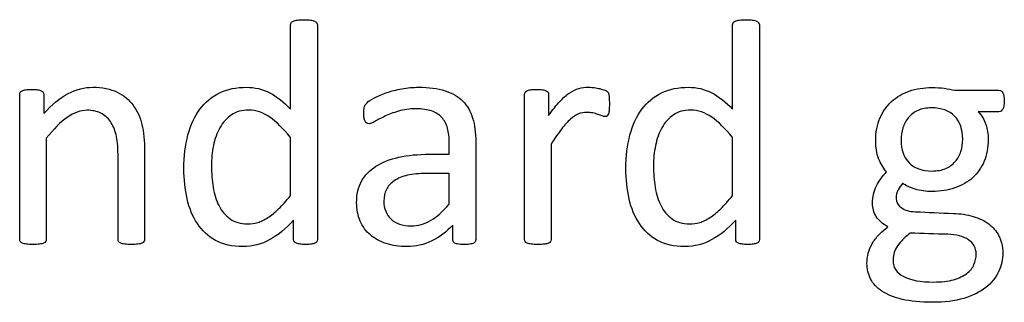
# Model space of a CAD drawing. Header units: inches. Extents: x 0 to 23760, y -13 to 16800.
# Tile 106 of 204: x 5098 to 5568, y 15337 to 15472. Entities that reach past the tile are written whole.
import ezdxf

# ---------------------------------------------------------------- set-up
doc = ezdxf.new("R2010")
doc.units = ezdxf.units.IN
doc.layers.add('254', color=7, linetype='Continuous', true_color=0xffffff)

msp = doc.modelspace()

# ---------------------------------------------------------------- linework, layer by layer
at = {"layer": '254', "color": 2, "linetype": 'Continuous', "lineweight": 25}
for points, knots in [([(5227.314, 15429.195), (5227.314, 15442.601), (5227.314, 15456.008), (5227.314, 15469.789), (5227.401, 15470.135), (5227.603, 15470.453)], [0, 0, 0, 0, 0.9727844, 0.9727844, 1, 1, 1, 1]), ([(5228.641, 15471.232), (5229.132, 15471.405), (5229.796, 15471.574), (5231.382, 15471.809), (5232.392, 15471.895), (5234.902, 15471.895), (5235.969, 15471.805), (5237.614, 15471.578), (5238.249, 15471.405), (5239.172, 15471.059), (5239.518, 15470.799), (5239.749, 15470.453)], [0, 0, 0, 0, 0.2001391, 0.2001391, 0.393276, 0.393276, 0.5909044, 0.5909044, 0.7954522, 0.7954522, 1, 1, 1, 1]), ([(5239.749, 15470.453), (5239.98, 15470.135), (5240.095, 15469.789), (5240.095, 15435.263), (5240.095, 15401.112), (5240.095, 15366.529), (5240.009, 15366.183), (5239.836, 15365.865)], [0, 0, 0, 0, 0.010729, 0.010729, 0.9876204, 0.9876204, 1, 1, 1, 1]), ([(5438.336, 15429.195), (5438.336, 15442.601), (5438.336, 15456.008), (5438.336, 15469.789), (5438.422, 15470.135), (5438.624, 15470.453)], [0, 0, 0, 0, 0.9727844, 0.9727844, 1, 1, 1, 1]), ([(5439.663, 15471.232), (5440.153, 15471.405), (5440.817, 15471.574), (5442.404, 15471.809), (5443.413, 15471.895), (5445.924, 15471.895), (5446.99, 15471.805), (5448.636, 15471.578), (5449.27, 15471.405), (5450.194, 15471.059), (5450.54, 15470.799), (5450.771, 15470.453)], [0, 0, 0, 0, 0.2001391, 0.2001391, 0.393276, 0.393276, 0.5909044, 0.5909044, 0.7954522, 0.7954522, 1, 1, 1, 1]), ([(5450.771, 15470.453), (5451.001, 15470.135), (5451.117, 15469.789), (5451.117, 15435.263), (5451.117, 15401.112), (5451.117, 15366.529), (5451.03, 15366.183), (5450.857, 15365.865)], [0, 0, 0, 0, 0.010729, 0.010729, 0.9876204, 0.9876204, 1, 1, 1, 1]), ([(5098.26, 15365.923), (5098.087, 15366.183), (5098.001, 15366.529), (5098.001, 15390.033), (5098.001, 15413.105), (5098.001, 15436.61), (5098.087, 15436.956), (5098.232, 15437.216)], [0, 0, 0, 0, 0.0180796, 0.0180796, 0.9819204, 0.9819204, 1, 1, 1, 1]), ([(5098.232, 15437.216), (5098.376, 15437.504), (5098.693, 15437.764), (5099.617, 15438.225), (5100.194, 15438.37), (5101.636, 15438.543), (5102.588, 15438.572), (5104.896, 15438.572), (5105.848, 15438.539), (5107.32, 15438.37), (5107.897, 15438.225), (5108.301, 15437.995)], [0, 0, 0, 0, 0.2024309, 0.2024309, 0.4048617, 0.4048617, 0.6072926, 0.6072926, 0.7998488, 0.7998488, 1, 1, 1, 1]), ([(5109.195, 15437.216), (5109.368, 15436.956), (5109.455, 15436.61), (5109.455, 15433.128), (5109.455, 15430.08), (5109.455, 15427.031)], [0, 0, 0, 0, 0.1243094, 0.1243094, 1, 1, 1, 1]), ([(5109.455, 15427.031), (5113.35, 15431.388), (5117.239, 15434.602), (5125.006, 15438.629), (5128.901, 15439.639), (5137.47, 15439.639), (5141.365, 15438.86), (5147.655, 15435.744), (5150.218, 15433.634), (5154.117, 15428.416), (5155.53, 15425.364), (5157.205, 15418.318), (5157.637, 15414.105), (5157.637, 15395.121), (5157.637, 15381.041), (5157.637, 15366.529), (5157.522, 15366.183), (5157.32, 15365.923)], [0, 0, 0, 0, 0.0976134, 0.0976134, 0.1957995, 0.1957995, 0.3104695, 0.3104695, 0.4251394, 0.4251394, 0.5412396, 0.5412396, 0.6571226, 0.6571226, 0.989775, 0.989775, 1, 1, 1, 1]), ([(5228.786, 15376.108), (5225.15, 15372.155), (5221.358, 15369.09), (5213.523, 15364.654), (5209.224, 15363.557), (5199.472, 15363.557), (5195.15, 15364.548), (5187.96, 15368.491), (5185.053, 15371.178), (5180.574, 15377.896), (5178.937, 15381.815), (5176.91, 15390.909), (5176.391, 15395.698), (5176.391, 15406.662), (5177.053, 15412.05), (5179.593, 15421.636), (5181.498, 15425.733), (5186.518, 15432.484), (5189.634, 15435.109), (5197.078, 15438.745), (5201.376, 15439.639), (5210.292, 15439.639), (5213.979, 15438.763), (5220.707, 15435.225), (5224.025, 15432.628), (5227.314, 15429.195)], [0, 0, 0, 0, 0.0736781, 0.0736781, 0.147588, 0.147588, 0.2278852, 0.2278852, 0.3074186, 0.3074186, 0.387744, 0.387744, 0.4674768, 0.4674768, 0.5618732, 0.5618732, 0.6561274, 0.6561274, 0.7503816, 0.7503816, 0.8446359, 0.8446359, 0.9227163, 0.9227163, 1, 1, 1, 1]), ([(5263.812, 15432.253), (5264.504, 15432.946), (5265.709, 15433.736), (5269.091, 15435.513), (5271.053, 15436.321), (5275.439, 15437.821), (5277.863, 15438.422), (5283.084, 15439.408), (5285.739, 15439.639), (5293.385, 15439.639), (5297.597, 15439.091), (5304.579, 15436.841), (5307.406, 15435.167), (5309.57, 15433.003)], [0, 0, 0, 0, 0.1281972, 0.1281972, 0.2581168, 0.2581168, 0.3880364, 0.3880364, 0.5165767, 0.5165767, 0.7582883, 0.7582883, 1, 1, 1, 1]), ([(5339.288, 15365.923), (5339.115, 15366.183), (5339.028, 15366.529), (5339.028, 15390.033), (5339.028, 15413.105), (5339.028, 15436.61), (5339.115, 15436.956), (5339.259, 15437.216)], [0, 0, 0, 0, 0.0180796, 0.0180796, 0.9819204, 0.9819204, 1, 1, 1, 1]), ([(5339.259, 15437.216), (5339.403, 15437.504), (5339.72, 15437.764), (5340.644, 15438.225), (5341.221, 15438.37), (5342.663, 15438.543), (5343.615, 15438.572), (5345.924, 15438.572), (5346.875, 15438.539), (5348.347, 15438.37), (5348.924, 15438.225), (5349.328, 15437.995)], [0, 0, 0, 0, 0.2024309, 0.2024309, 0.4048617, 0.4048617, 0.6072926, 0.6072926, 0.7998488, 0.7998488, 1, 1, 1, 1]), ([(5350.222, 15437.216), (5350.396, 15436.956), (5350.482, 15436.61), (5350.482, 15432.821), (5350.482, 15429.464), (5350.482, 15426.108)], [0, 0, 0, 0, 0.1142132, 0.1142132, 1, 1, 1, 1]), ([(5350.482, 15426.108), (5352.386, 15428.877), (5354.176, 15431.127), (5357.493, 15434.619), (5359.08, 15436.004), (5360.58, 15436.985)], [0, 0, 0, 0, 0.5042346, 0.5042346, 1, 1, 1, 1]), ([(5364.994, 15439.062), (5366.466, 15439.466), (5367.937, 15439.639), (5370.072, 15439.639), (5370.851, 15439.61), (5371.688, 15439.524)], [0, 0, 0, 0, 0.6891892, 0.6891892, 1, 1, 1, 1]), ([(5371.688, 15439.524), (5372.525, 15439.466), (5373.419, 15439.322), (5375.266, 15438.918), (5376.102, 15438.687), (5376.853, 15438.427)], [0, 0, 0, 0, 0.5, 0.5, 1, 1, 1, 1]), ([(5379.045, 15436.927), (5379.132, 15436.696), (5379.218, 15436.379), (5379.391, 15435.686), (5379.42, 15435.138), (5379.478, 15433.753), (5379.507, 15432.83), (5379.507, 15430.522), (5379.478, 15429.57), (5379.42, 15428.791)], [0, 0, 0, 0, 0.2530864, 0.2530864, 0.5061728, 0.5061728, 0.7592593, 0.7592593, 1, 1, 1, 1]), ([(5439.807, 15376.108), (5436.172, 15372.155), (5432.38, 15369.09), (5424.544, 15364.654), (5420.245, 15363.557), (5410.494, 15363.557), (5406.171, 15364.548), (5398.982, 15368.491), (5396.074, 15371.178), (5391.596, 15377.896), (5389.959, 15381.815), (5387.932, 15390.909), (5387.412, 15395.698), (5387.412, 15406.662), (5388.074, 15412.05), (5390.615, 15421.636), (5392.519, 15425.733), (5397.539, 15432.484), (5400.655, 15435.109), (5408.099, 15438.745), (5412.398, 15439.639), (5421.313, 15439.639), (5425, 15438.763), (5431.728, 15435.225), (5435.046, 15432.628), (5438.336, 15429.195)], [0, 0, 0, 0, 0.0736781, 0.0736781, 0.147588, 0.147588, 0.2278852, 0.2278852, 0.3074186, 0.3074186, 0.387744, 0.387744, 0.4674768, 0.4674768, 0.5618732, 0.5618732, 0.6561274, 0.6561274, 0.7503816, 0.7503816, 0.8446359, 0.8446359, 0.9227163, 0.9227163, 1, 1, 1, 1]), ([(5508.676, 15424.867), (5510.003, 15428.012), (5511.863, 15430.623), (5516.552, 15434.965), (5519.406, 15436.619), (5526.016, 15438.918), (5529.622, 15439.495), (5535.623, 15439.495), (5537.585, 15439.379), (5541.221, 15438.918), (5542.923, 15438.6), (5544.51, 15438.197)], [0, 0, 0, 0, 0.2452643, 0.2452643, 0.4889046, 0.4889046, 0.7344486, 0.7344486, 0.8672243, 0.8672243, 1, 1, 1, 1]), ([(5544.51, 15438.197), (5551.492, 15438.197), (5558.474, 15438.197), (5566.322, 15438.197), (5566.956, 15437.764), (5567.418, 15436.927)], [0, 0, 0, 0, 0.8897059, 0.8897059, 1, 1, 1, 1]), ([(5567.418, 15436.927), (5567.851, 15436.062), (5568.053, 15434.792), (5568.053, 15431.243), (5567.822, 15429.945), (5567.331, 15429.137)], [0, 0, 0, 0, 0.495935, 0.495935, 1, 1, 1, 1]), ([(5263.696, 15422.501), (5263.408, 15422.703), (5263.119, 15423.021), (5262.657, 15423.828), (5262.508, 15424.347), (5262.282, 15425.646), (5262.254, 15426.338), (5262.254, 15428.387), (5262.34, 15429.397), (5262.686, 15430.897), (5263.119, 15431.589), (5263.812, 15432.253)], [0, 0, 0, 0, 0.1551158, 0.1551158, 0.3102316, 0.3102316, 0.4721772, 0.4721772, 0.7360886, 0.7360886, 1, 1, 1, 1]), ([(5309.57, 15433.003), (5311.705, 15430.811), (5313.263, 15428.098), (5315.225, 15421.636), (5315.716, 15417.885), (5315.716, 15398.016), (5315.716, 15382.445), (5315.716, 15366.269), (5315.514, 15365.808), (5315.11, 15365.49)], [0, 0, 0, 0, 0.1735248, 0.1735248, 0.3470497, 0.3470497, 0.9755435, 0.9755435, 1, 1, 1, 1]), ([(5145.231, 15365.923), (5145.029, 15366.183), (5144.943, 15366.529), (5144.943, 15380.474), (5144.943, 15393.986), (5144.943, 15411.451), (5144.645, 15414.63), (5143.385, 15419.443), (5142.477, 15421.511), (5140.124, 15425.011), (5138.601, 15426.35), (5134.873, 15428.185), (5132.709, 15428.647), (5127.054, 15428.647), (5123.89, 15427.508), (5117.505, 15423.021), (5114.187, 15419.703), (5110.696, 15415.346)], [0, 0, 0, 0, 0.0106594, 0.0106594, 0.3434701, 0.3434701, 0.4408261, 0.4408261, 0.5395668, 0.5395668, 0.6394324, 0.6394324, 0.7405482, 0.7405482, 0.8698823, 0.8698823, 1, 1, 1, 1]), ([(5217.36, 15425.386), (5214.158, 15427.608), (5210.811, 15428.733), (5204.089, 15428.733), (5201.343, 15427.96), (5196.818, 15424.867), (5195, 15422.847), (5192.173, 15417.827), (5191.135, 15414.977), (5189.865, 15408.624), (5189.547, 15405.392), (5189.547, 15398.612), (5189.812, 15395.208), (5190.903, 15388.543), (5191.816, 15385.565), (5194.51, 15380.407), (5196.274, 15378.335), (5200.684, 15375.184), (5203.454, 15374.405), (5208.474, 15374.405), (5210.092, 15374.628), (5213.235, 15375.559), (5214.821, 15376.338), (5218.11, 15378.474), (5219.827, 15379.902), (5223.419, 15383.321), (5225.323, 15385.427), (5227.314, 15387.966)], [0, 0, 0, 0, 0.0919328, 0.0919328, 0.1770276, 0.1770276, 0.2633763, 0.2633763, 0.349725, 0.349725, 0.4359196, 0.4359196, 0.527407, 0.527407, 0.6196688, 0.6196688, 0.7131724, 0.7131724, 0.8080748, 0.8080748, 0.8567638, 0.8567638, 0.9046373, 0.9046373, 0.9525107, 0.9525107, 1, 1, 1, 1]), ([(5302.242, 15420.107), (5301.694, 15422.155), (5300.772, 15423.858), (5298.26, 15426.598), (5296.642, 15427.599), (5292.634, 15428.993), (5290.182, 15429.339), (5284.123, 15429.339), (5281.33, 15428.945), (5276.333, 15427.493), (5274.169, 15426.656), (5270.419, 15424.867), (5268.861, 15424.059), (5266.322, 15422.559), (5265.398, 15422.184), (5264.36, 15422.184), (5264.014, 15422.299), (5263.696, 15422.501)], [0, 0, 0, 0, 0.1247793, 0.1247793, 0.252326, 0.252326, 0.3782436, 0.3782436, 0.511568, 0.511568, 0.6430689, 0.6430689, 0.7745699, 0.7745699, 0.9060708, 0.9060708, 1, 1, 1, 1]), ([(5374.083, 15426.685), (5373.333, 15426.916), (5372.496, 15427.146), (5370.649, 15427.55), (5369.64, 15427.637), (5367.303, 15427.637), (5366.029, 15427.416), (5363.581, 15426.367), (5362.282, 15425.531), (5359.57, 15423.165), (5358.128, 15421.607), (5356.656, 15419.645)], [0, 0, 0, 0, 0.1811402, 0.1811402, 0.3622803, 0.3622803, 0.5776903, 0.5776903, 0.7888451, 0.7888451, 1, 1, 1, 1]), ([(5428.382, 15425.386), (5425.179, 15427.608), (5421.832, 15428.733), (5415.11, 15428.733), (5412.365, 15427.96), (5407.839, 15424.867), (5406.022, 15422.847), (5403.194, 15417.827), (5402.157, 15414.977), (5400.886, 15408.624), (5400.569, 15405.392), (5400.569, 15398.612), (5400.833, 15395.208), (5401.925, 15388.543), (5402.837, 15385.565), (5405.531, 15380.407), (5407.295, 15378.335), (5411.705, 15375.184), (5414.475, 15374.405), (5419.495, 15374.405), (5421.113, 15374.628), (5424.256, 15375.559), (5425.843, 15376.338), (5429.132, 15378.474), (5430.848, 15379.902), (5434.441, 15383.321), (5436.345, 15385.427), (5438.336, 15387.966)], [0, 0, 0, 0, 0.0919328, 0.0919328, 0.1770276, 0.1770276, 0.2633763, 0.2633763, 0.349725, 0.349725, 0.4359196, 0.4359196, 0.527407, 0.527407, 0.6196688, 0.6196688, 0.7131724, 0.7131724, 0.8080748, 0.8080748, 0.8567638, 0.8567638, 0.9046373, 0.9046373, 0.9525107, 0.9525107, 1, 1, 1, 1]), ([(5555.531, 15427.954), (5557.32, 15426.108), (5558.561, 15424.059), (5560.003, 15419.616), (5560.378, 15417.279), (5560.378, 15410.874), (5559.729, 15407.319), (5557.147, 15401.18), (5555.316, 15398.598), (5550.569, 15394.313), (5547.715, 15392.689), (5541.163, 15390.447), (5537.528, 15389.87), (5530.69, 15389.87), (5528.007, 15390.245), (5522.929, 15391.745), (5520.967, 15392.669), (5519.582, 15393.794)], [0, 0, 0, 0, 0.089784, 0.089784, 0.179568, 0.179568, 0.3299292, 0.3299292, 0.4820044, 0.4820044, 0.6330614, 0.6330614, 0.7853136, 0.7853136, 0.8926568, 0.8926568, 1, 1, 1, 1]), ([(5526.853, 15428.56), (5525.035, 15427.752), (5523.535, 15426.627), (5521.111, 15423.742), (5520.217, 15422.097), (5519.64, 15420.222)], [0, 0, 0, 0, 0.5, 0.5, 1, 1, 1, 1]), ([(5544.337, 15425.848), (5541.74, 15428.474), (5538.047, 15429.801), (5530.834, 15429.801), (5528.67, 15429.397), (5526.853, 15428.56)], [0, 0, 0, 0, 0.66, 0.66, 1, 1, 1, 1]), ([(5567.331, 15429.137), (5566.841, 15428.358), (5566.206, 15427.954), (5562.148, 15427.954), (5558.839, 15427.954), (5555.531, 15427.954)], [0, 0, 0, 0, 0.1848341, 0.1848341, 1, 1, 1, 1]), ([(5379.103, 15427.002), (5378.959, 15426.569), (5378.757, 15426.223), (5378.295, 15425.761), (5377.978, 15425.646), (5377.17, 15425.646), (5376.651, 15425.761), (5376.074, 15425.992)], [0, 0, 0, 0, 0.3333333, 0.3333333, 0.6666667, 0.6666667, 1, 1, 1, 1]), ([(5511.821, 15399.189), (5510.234, 15401.093), (5508.955, 15403.225), (5507.118, 15407.989), (5506.656, 15410.874), (5506.656, 15418.202), (5507.32, 15421.751), (5508.676, 15424.867)], [0, 0, 0, 0, 0.3149267, 0.3149267, 0.6331891, 0.6331891, 1, 1, 1, 1]), ([(5547.337, 15409.027), (5547.914, 15410.874), (5548.203, 15412.807), (5548.203, 15419.529), (5546.904, 15423.194), (5544.337, 15425.848)], [0, 0, 0, 0, 0.2961373, 0.2961373, 1, 1, 1, 1]), ([(5303.108, 15407.643), (5303.108, 15409.441), (5303.108, 15411.239), (5303.108, 15415.692), (5302.819, 15418.058), (5302.242, 15420.107)], [0, 0, 0, 0, 0.4038877, 0.4038877, 1, 1, 1, 1]), ([(5519.64, 15420.222), (5519.034, 15418.347), (5518.745, 15416.385), (5518.745, 15409.778), (5520.044, 15406.171), (5522.64, 15403.574)], [0, 0, 0, 0, 0.3100437, 0.3100437, 1, 1, 1, 1]), ([(5110.696, 15415.346), (5110.696, 15399.218), (5110.696, 15383.09), (5110.696, 15366.529), (5110.58, 15366.183), (5110.378, 15365.923)], [0, 0, 0, 0, 0.9738676, 0.9738676, 1, 1, 1, 1]), ([(5351.723, 15412.49), (5351.723, 15397.314), (5351.723, 15382.138), (5351.723, 15366.529), (5351.607, 15366.183), (5351.405, 15365.923)], [0, 0, 0, 0, 0.9722736, 0.9722736, 1, 1, 1, 1]), ([(5272.986, 15365), (5270.015, 15365.923), (5267.505, 15367.308), (5263.35, 15370.886), (5261.745, 15373.112), (5259.426, 15378.329), (5258.849, 15381.301), (5258.849, 15388.543), (5259.645, 15391.925), (5262.831, 15397.66), (5265.11, 15400.055), (5271.053, 15403.863), (5274.718, 15405.277), (5283.315, 15407.181), (5288.162, 15407.643), (5296.741, 15407.643), (5299.924, 15407.643), (5303.108, 15407.643)], [0, 0, 0, 0, 0.1211867, 0.1211867, 0.2423733, 0.2423733, 0.3624449, 0.3624449, 0.5021834, 0.5021834, 0.6408503, 0.6408503, 0.7795172, 0.7795172, 0.9181841, 0.9181841, 1, 1, 1, 1]), ([(5522.64, 15403.574), (5525.208, 15400.949), (5528.843, 15399.651), (5536.027, 15399.651), (5538.22, 15400.055), (5540.067, 15400.834)], [0, 0, 0, 0, 0.6506024, 0.6506024, 1, 1, 1, 1]), ([(5283.171, 15397.602), (5280.603, 15397.025), (5278.477, 15396.117), (5275.093, 15393.823), (5273.852, 15392.438), (5273.044, 15390.851)], [0, 0, 0, 0, 0.497088, 0.497088, 1, 1, 1, 1]), ([(5273.044, 15390.851), (5272.265, 15389.235), (5271.861, 15387.36), (5271.861, 15381.676), (5273.015, 15378.82), (5277.574, 15374.55), (5280.748, 15373.482), (5288.191, 15373.482), (5291.291, 15374.326), (5296.991, 15377.723), (5299.963, 15380.32), (5303.108, 15383.811)], [0, 0, 0, 0, 0.1401467, 0.1401467, 0.3782042, 0.3782042, 0.6162616, 0.6162616, 0.8077064, 0.8077064, 1, 1, 1, 1]), ([(5517.331, 15390.649), (5516.726, 15389.466), (5516.437, 15388.11), (5516.437, 15384.763), (5517.284, 15383.305), (5520.592, 15380.926), (5522.813, 15380.291), (5531.613, 15379.926), (5537.641, 15379.628), (5547.106, 15379.31), (5550.254, 15378.828), (5555.993, 15377.146), (5558.513, 15375.948), (5562.686, 15372.819), (5564.331, 15370.886), (5566.697, 15366.327), (5567.303, 15363.673), (5567.303, 15357.469), (5566.621, 15354.435), (5563.956, 15348.699), (5561.893, 15346.177), (5556.426, 15341.803), (5552.932, 15340.109), (5544.423, 15337.562), (5539.374, 15336.956), (5528.007, 15336.956), (5523.246, 15337.418), (5515.398, 15339.322), (5512.167, 15340.62), (5507.147, 15343.909), (5505.341, 15345.848), (5503.079, 15350.43), (5502.502, 15352.882), (5502.502, 15357.268), (5502.704, 15358.883), (5503.136, 15360.499)], [0, 0, 0, 0, 0.0411699, 0.0411699, 0.0901076, 0.0901076, 0.1384844, 0.1384844, 0.2438038, 0.2438038, 0.3037527, 0.3037527, 0.3631489, 0.3631489, 0.4220204, 0.4220204, 0.4808919, 0.4808919, 0.5425669, 0.5425669, 0.6037332, 0.6037332, 0.665214, 0.665214, 0.7263132, 0.7263132, 0.7855794, 0.7855794, 0.8448457, 0.8448457, 0.9041119, 0.9041119, 0.9627803, 0.9627803, 1, 1, 1, 1]), ([(5512.513, 15373.021), (5510.003, 15374.319), (5508.136, 15375.939), (5505.733, 15379.83), (5505.127, 15381.936), (5505.127, 15387.302), (5505.762, 15390.101), (5507.06, 15392.553)], [0, 0, 0, 0, 0.2918535, 0.2918535, 0.5888182, 0.5888182, 1, 1, 1, 1]), ([(5229.103, 15365.865), (5228.872, 15366.183), (5228.786, 15366.529), (5228.786, 15370.01), (5228.786, 15373.059), (5228.786, 15376.108)], [0, 0, 0, 0, 0.1243094, 0.1243094, 1, 1, 1, 1]), ([(5440.124, 15365.865), (5439.893, 15366.183), (5439.807, 15366.529), (5439.807, 15370.01), (5439.807, 15373.059), (5439.807, 15376.108)], [0, 0, 0, 0, 0.1243094, 0.1243094, 1, 1, 1, 1]), ([(5304.781, 15373.8), (5301.752, 15370.568), (5298.37, 15368.07), (5290.961, 15364.452), (5287.008, 15363.557), (5279.218, 15363.557), (5275.929, 15364.048), (5272.986, 15365)], [0, 0, 0, 0, 0.3457072, 0.3457072, 0.6946633, 0.6946633, 1, 1, 1, 1]), ([(5305.329, 15365.49), (5304.954, 15365.808), (5304.781, 15366.269), (5304.781, 15369.183), (5304.781, 15371.491), (5304.781, 15373.8)], [0, 0, 0, 0, 0.2079208, 0.2079208, 1, 1, 1, 1]), ([(5503.136, 15360.499), (5503.54, 15362.086), (5504.175, 15363.586), (5505.848, 15366.471), (5506.916, 15367.827), (5508.157, 15369.154)], [0, 0, 0, 0, 0.5, 0.5, 1, 1, 1, 1]), ([(5523.131, 15370.02), (5521.486, 15368.75), (5520.13, 15367.539), (5518.053, 15365.231), (5517.216, 15364.105), (5516.581, 15363.067)], [0, 0, 0, 0, 0.5, 0.5, 1, 1, 1, 1]), ([(5550.944, 15366.846), (5548.491, 15368.462), (5545.201, 15369.274), (5535.075, 15369.616), (5529.103, 15369.818), (5523.131, 15370.02)], [0, 0, 0, 0, 0.4102115, 0.4102115, 1, 1, 1, 1]), ([(5543.875, 15347.746), (5546.443, 15348.497), (5548.549, 15349.478), (5551.723, 15351.959), (5552.866, 15353.348), (5554.262, 15356.546), (5554.608, 15358.191), (5554.608, 15362.922), (5553.367, 15365.231), (5550.944, 15366.846)], [0, 0, 0, 0, 0.2151453, 0.2151453, 0.4302906, 0.4302906, 0.6421947, 0.6421947, 1, 1, 1, 1]), ([(5101.232, 15364.711), (5100.424, 15364.827), (5099.761, 15364.971), (5098.78, 15365.375), (5098.462, 15365.635), (5098.26, 15365.923)], [0, 0, 0, 0, 0.5, 0.5, 1, 1, 1, 1]), ([(5107.464, 15364.711), (5106.656, 15364.625), (5105.589, 15364.567), (5103.079, 15364.567), (5102.04, 15364.625), (5101.232, 15364.711)], [0, 0, 0, 0, 0.5057471, 0.5057471, 1, 1, 1, 1]), ([(5110.378, 15365.923), (5110.176, 15365.635), (5109.859, 15365.375), (5108.936, 15364.971), (5108.272, 15364.827), (5107.464, 15364.711)], [0, 0, 0, 0, 0.5, 0.5, 1, 1, 1, 1]), ([(5148.174, 15364.711), (5147.337, 15364.827), (5146.702, 15364.971), (5145.779, 15365.375), (5145.433, 15365.635), (5145.231, 15365.923)], [0, 0, 0, 0, 0.5, 0.5, 1, 1, 1, 1]), ([(5154.406, 15364.711), (5153.569, 15364.625), (5152.559, 15364.567), (5150.02, 15364.567), (5148.982, 15364.625), (5148.174, 15364.711)], [0, 0, 0, 0, 0.4886364, 0.4886364, 1, 1, 1, 1]), ([(5157.32, 15365.923), (5157.118, 15365.635), (5156.772, 15365.375), (5155.848, 15364.971), (5155.214, 15364.827), (5154.406, 15364.711)], [0, 0, 0, 0, 0.5, 0.5, 1, 1, 1, 1]), ([(5231.873, 15364.711), (5231.151, 15364.827), (5230.546, 15364.971), (5229.622, 15365.317), (5229.305, 15365.577), (5229.103, 15365.865)], [0, 0, 0, 0, 0.5, 0.5, 1, 1, 1, 1]), ([(5237.181, 15364.711), (5236.46, 15364.625), (5235.566, 15364.567), (5233.488, 15364.567), (5232.565, 15364.625), (5231.873, 15364.711)], [0, 0, 0, 0, 0.4861111, 0.4861111, 1, 1, 1, 1]), ([(5315.11, 15365.49), (5314.677, 15365.173), (5314.129, 15364.942), (5312.686, 15364.654), (5311.648, 15364.567), (5308.907, 15364.567), (5307.84, 15364.659), (5306.252, 15364.942), (5305.675, 15365.173), (5305.329, 15365.49)], [0, 0, 0, 0, 0.2504121, 0.2504121, 0.5008242, 0.5008242, 0.7460194, 0.7460194, 1, 1, 1, 1]), ([(5342.259, 15364.711), (5341.451, 15364.827), (5340.788, 15364.971), (5339.807, 15365.375), (5339.49, 15365.635), (5339.288, 15365.923)], [0, 0, 0, 0, 0.5, 0.5, 1, 1, 1, 1]), ([(5348.491, 15364.711), (5347.683, 15364.625), (5346.616, 15364.567), (5344.106, 15364.567), (5343.067, 15364.625), (5342.259, 15364.711)], [0, 0, 0, 0, 0.5057471, 0.5057471, 1, 1, 1, 1]), ([(5351.405, 15365.923), (5351.203, 15365.635), (5350.886, 15365.375), (5349.963, 15364.971), (5349.299, 15364.827), (5348.491, 15364.711)], [0, 0, 0, 0, 0.5, 0.5, 1, 1, 1, 1]), ([(5442.894, 15364.711), (5442.173, 15364.827), (5441.567, 15364.971), (5440.644, 15365.317), (5440.326, 15365.577), (5440.124, 15365.865)], [0, 0, 0, 0, 0.5, 0.5, 1, 1, 1, 1]), ([(5448.203, 15364.711), (5447.481, 15364.625), (5446.587, 15364.567), (5444.51, 15364.567), (5443.587, 15364.625), (5442.894, 15364.711)], [0, 0, 0, 0, 0.4861111, 0.4861111, 1, 1, 1, 1]), ([(5516.581, 15363.067), (5515.975, 15361.999), (5515.537, 15360.962), (5515.081, 15358.912), (5514.966, 15357.873), (5514.966, 15353.459), (5516.674, 15350.931), (5523.448, 15347.487), (5528.151, 15346.65), (5538.047, 15346.65), (5541.278, 15347.025), (5543.875, 15347.746)], [0, 0, 0, 0, 0.0946853, 0.0946853, 0.1919434, 0.1919434, 0.4968607, 0.4968607, 0.8049052, 0.8049052, 1, 1, 1, 1])]:
    msp.add_open_spline(points, degree=3, knots=knots, dxfattribs=at)
for points in [[(5227.603, 15470.453), (5227.776, 15470.799), (5228.122, 15471.059), (5228.641, 15471.232)], [(5438.624, 15470.453), (5438.797, 15470.799), (5439.143, 15471.059), (5439.663, 15471.232)], [(5108.301, 15437.995), (5108.734, 15437.764), (5109.022, 15437.504), (5109.195, 15437.216)], [(5349.328, 15437.995), (5349.761, 15437.764), (5350.049, 15437.504), (5350.222, 15437.216)], [(5360.58, 15436.985), (5362.052, 15437.995), (5363.523, 15438.687), (5364.994, 15439.062)], [(5376.853, 15438.427), (5377.574, 15438.168), (5378.122, 15437.908), (5378.411, 15437.648)], [(5378.411, 15437.648), (5378.728, 15437.389), (5378.93, 15437.158), (5379.045, 15436.927)], [(5379.42, 15428.791), (5379.363, 15428.041), (5379.276, 15427.435), (5379.103, 15427.002)], [(5227.314, 15415.663), (5223.881, 15419.905), (5220.563, 15423.136), (5217.36, 15425.386)], [(5376.074, 15425.992), (5375.468, 15426.223), (5374.804, 15426.454), (5374.083, 15426.685)], [(5438.336, 15415.663), (5434.902, 15419.905), (5431.584, 15423.136), (5428.382, 15425.386)], [(5356.656, 15419.645), (5355.156, 15417.712), (5353.512, 15415.317), (5351.723, 15412.49)], [(5227.314, 15387.966), (5227.314, 15397.198), (5227.314, 15406.431), (5227.314, 15415.663)], [(5438.336, 15387.966), (5438.336, 15397.198), (5438.336, 15406.431), (5438.336, 15415.663)], [(5544.625, 15404.152), (5545.837, 15405.565), (5546.731, 15407.181), (5547.337, 15409.027)], [(5540.067, 15400.834), (5541.913, 15401.641), (5543.442, 15402.738), (5544.625, 15404.152)], [(5507.06, 15392.553), (5508.33, 15395.034), (5509.917, 15397.227), (5511.821, 15399.189)], [(5292.259, 15398.497), (5288.768, 15398.497), (5285.739, 15398.208), (5283.171, 15397.602)], [(5303.108, 15398.497), (5299.491, 15398.497), (5295.875, 15398.497), (5292.259, 15398.497)], [(5303.108, 15383.811), (5303.108, 15388.706), (5303.108, 15393.601), (5303.108, 15398.497)], [(5519.582, 15393.794), (5518.659, 15392.871), (5517.909, 15391.832), (5517.331, 15390.649)], [(5508.157, 15369.154), (5509.426, 15370.453), (5510.869, 15371.751), (5512.513, 15373.021)], [(5238.913, 15365.144), (5238.451, 15364.971), (5237.874, 15364.827), (5237.181, 15364.711)], [(5239.836, 15365.865), (5239.634, 15365.577), (5239.345, 15365.317), (5238.913, 15365.144)], [(5449.934, 15365.144), (5449.472, 15364.971), (5448.895, 15364.827), (5448.203, 15364.711)], [(5450.857, 15365.865), (5450.655, 15365.577), (5450.367, 15365.317), (5449.934, 15365.144)]]:
    msp.add_open_spline(points, degree=3, dxfattribs=at)

doc.saveas('drawing.dxf')
